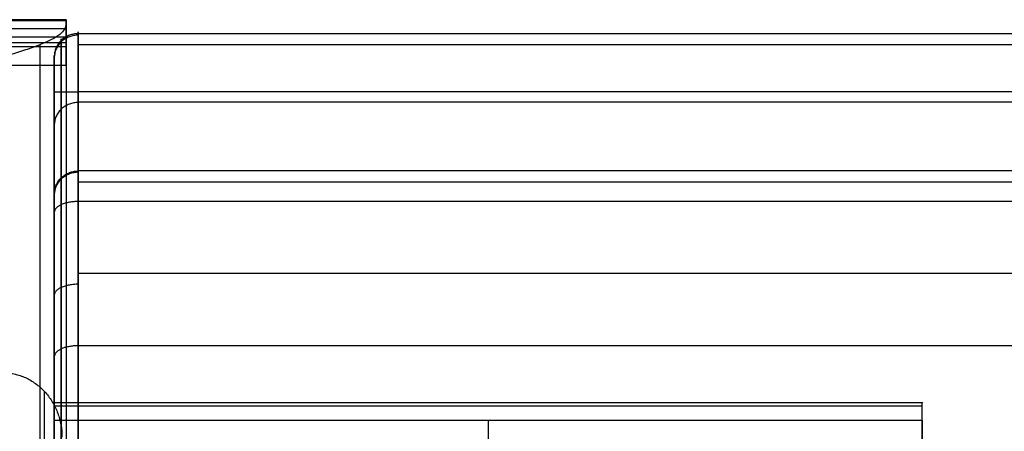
# Model space of a CAD drawing. Header units: millimetres. Extents: x -2518 to 1282, y -1102 to -49.
# Tile 73 of 154: x -1476 to -1312, y -118 to -49. Entities that reach past the tile are written whole.
import ezdxf

# ---------------------------------------------------------------- set-up
doc = ezdxf.new("R2010")
doc.units = ezdxf.units.MM
for name, color, linetype, true_color in [('Patt 1$Calque 24', 7, 'Continuous', 0xff000d), ('Patt 1$SOLIDE', 7, 'Continuous', 0x0070ff), ('patt2$Calque 20', 7, 'Continuous', 0xf24ad7), ('patt2$SOLIDEE', 7, 'Continuous', 0x3100ff)]:
    doc.layers.add(name, color=color, linetype=linetype, true_color=true_color)

msp = doc.modelspace()

# ---------------------------------------------------------------- linework, layer by layer
at = {"layer": 'Patt 1$Calque 24'}
for points, weights, degree, knots in [([(-1470.43, -113.46, -351.65), (-1470.43, -113.19, -352.58), (-1470.43, -113.35, -353.53), (-1470.43, -113.93, -354.3), (-1470.43, -114.51, -355.07), (-1470.43, -115.37, -355.51), (-1470.43, -116.34, -355.51)], [1, 0.929198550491, 0.929198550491, 1, 0.929198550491, 0.929198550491, 1], 3, [-192.685675, -192.685675, -192.685675, -192.685675, -189.895357, -189.895357, -189.895357, -187.105039, -187.105039, -187.105039, -187.105039]), ([(-1325.43, -116.34, -355.51), (-1325.43, -114.83, -355.51), (-1325.43, -113.93, -354.3), (-1325.43, -113.03, -353.09), (-1325.43, -113.46, -351.65)], [1, 0.893797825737, 1, 0.893797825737, 1], 2, [187.105039, 187.105039, 187.105039, 189.895357, 189.895357, 192.685675, 192.685675, 192.685675])]:
    msp.add_rational_spline(points, weights, degree=degree, knots=knots, dxfattribs=at)
for points, degree in [([(-1325.43, -113.46, -351.65), (-1397.93, -113.46, -351.65), (-1470.43, -113.46, -351.65)], 2), ([(-1325.43, -152.9, -254.51), (-1325.43, -144.36, -275.55), (-1325.43, -131.84, -306.38), (-1325.43, -113.46, -351.65)], 3), ([(-1470.43, -113.93, -354.3), (-1397.93, -113.93, -354.3), (-1325.43, -113.93, -354.3)], 2), ([(-1470.43, -116.34, -355.51), (-1397.93, -116.34, -355.51), (-1325.43, -116.34, -355.51)], 2), ([(-1470.43, -116.34, -355.51), (-1470.43, -177.74, -355.51), (-1470.43, -239.14, -355.51), (-1470.43, -300.54, -355.51)], 3), ([(-1397.93, -116.34, -355.51), (-1397.93, -138.62, -355.51), (-1397.93, -160.91, -355.51), (-1397.93, -183.2, -355.51)], 3), ([(-1325.43, -116.34, -355.51), (-1325.43, -149.77, -355.51), (-1325.43, -183.2, -355.51)], 2)]:
    msp.add_open_spline(points, degree=degree, dxfattribs=at)
msp.add_open_spline([(-1470.43, -113.46, -351.65), (-1470.43, -169.93, -212.57), (-1470.43, -172.07, -207.3), (-1470.43, -172.9, -205.49), (-1470.43, -173.6, -204.51)], degree=3, knots=[-166.149065, -166.149065, -166.149065, -166.149065, -110.766043, -58.634574, -58.634574, -58.634574, -58.634574], dxfattribs=at)
at = {"layer": 'Patt 1$SOLIDE'}
msp.add_line((-1470.43, -222.47, 344.73), (-1470.43, -61.42, 344.73), dxfattribs=at)
at = {"layer": 'Patt 1$SOLIDE', "extrusion": (-1, 0, 0)}
for centre, radius, start, end in [((61.42, 338.73, 1466.43), 10, 90, 193.7653), ((61.42, 338.73, 1469.26), 8.83, 90, 193.4004), ((61.42, 338.73, 1470.43), 6, 89.9971, 192.1644), ((84.39, 271.28, 1469.26), 8.83, 193.4344, 242.5304), ((84.39, 271.28, 1470.43), 6, 192.2862, 242.5311)]:
    msp.add_arc(centre, radius, start, end, dxfattribs=at)
at = {"layer": 'Patt 1$SOLIDE'}
for points, knots in [([(-1466.43, -51.71, 336.35), (-1466.65, -51.71, 336.35), (-1467.09, -51.74, 336.36), (-1467.75, -51.9, 336.41), (-1468.4, -52.18, 336.49), (-1469, -52.58, 336.61), (-1469.52, -53.08, 336.76), (-1469.93, -53.65, 336.93), (-1470.23, -54.28, 337.11), (-1470.39, -54.92, 337.29), (-1470.43, -55.34, 337.41), (-1470.43, -55.55, 337.47)], [0, 0, 0, 0, 0.647554, 1.330635, 2.041607, 2.770486, 3.505639, 4.23482, 4.946366, 5.630242, 6.278737, 6.278737, 6.278737, 6.278737]), ([(-1470.43, -78.52, 270), (-1470.43, -78.32, 269.94), (-1470.39, -77.89, 269.82), (-1470.23, -77.25, 269.64), (-1469.93, -76.62, 269.46), (-1469.52, -76.05, 269.3), (-1469, -75.55, 269.15), (-1468.4, -75.15, 269.04), (-1467.75, -74.87, 268.95), (-1467.09, -74.71, 268.91), (-1466.65, -74.67, 268.9), (-1466.43, -74.67, 268.9)], [-6.279142, -6.279142, -6.279142, -6.279142, -5.630607, -4.94667, -4.235047, -3.505787, -2.770568, -2.041642, -1.330645, -0.647555, 0, 0, 0, 0]), ([(-1466.43, -103.89, 249.87), (-1466.65, -103.89, 249.87), (-1467.09, -103.91, 249.9), (-1467.75, -103.98, 250.05), (-1468.4, -104.12, 250.31), (-1469, -104.3, 250.67), (-1469.52, -104.54, 251.14), (-1469.93, -104.81, 251.67), (-1470.23, -105.11, 252.25), (-1470.39, -105.41, 252.84), (-1470.43, -105.61, 253.24), (-1470.43, -105.71, 253.43)], [0, 0, 0, 0, 0.647551, 1.330604, 2.041488, 2.770183, 3.505018, 4.233722, 4.944621, 5.627693, 6.275045, 6.275045, 6.275045, 6.275045]), ([(-1470.43, -105.71, 253.43), (-1470.43, -115.56, 248.51), (-1470.43, -132.6, 233.59), (-1470.43, -139.63, 212.05), (-1470.43, -140.05, 201.21)], [0.02834, 0.02834, 0.02834, 0.02834, 33.078934, 65.59512, 65.59512, 65.59512, 65.59512])]:
    msp.add_open_spline(points, degree=3, knots=knots, dxfattribs=at)
for points, weights in [([(-1466.43, -51.96, 341.99), (-1470.43, -51.96, 341.99), (-1470.43, -55.75, 340.69)], [1, 0.707106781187, 1]), ([(-1470.43, -61.42, 344.73), (-1470.43, -61.42, 348.73), (-1466.43, -61.42, 348.73)], [1, 0.707106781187, 1]), ([(-1466.43, -63.22, 302.53), (-1470.43, -63.22, 302.53), (-1470.43, -67.01, 303.82)], [1, 0.707106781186, 1]), ([(-1466.43, -74.89, 268.14), (-1470.43, -74.89, 268.14), (-1470.43, -78.69, 269.39)], [1, 0.707106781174, 1]), ([(-1466.43, -74.67, 268.9), (-1466.43, -75.75, 264.5), (-1466.43, -79.77, 262.4)], [1, 0.910809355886, 1]), ([(-1466.43, -79.77, 262.4), (-1470.43, -79.77, 262.4), (-1470.43, -81.62, 265.95)], [1, 0.707106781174, 1]), ([(-1466.43, -93.61, 255.21), (-1470.43, -93.61, 255.21), (-1470.43, -95.45, 258.76)], [1, 0.707106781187, 1]), ([(-1466.43, -103.89, 249.87), (-1466.46, -103.89, 249.87), (-1466.48, -103.89, 249.87)], [0.999999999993, 0.997304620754, 0.99465885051]), ([(-1466.43, -103.89, 249.87), (-1466.43, -134.72, 234.39), (-1466.43, -136.06, 200.92)], [1, 0.872810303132, 1])]:
    msp.add_rational_spline(points, weights, degree=2, dxfattribs=at)
for points in [[(-624.43, -51.71, 336.35), (-1045.43, -51.71, 336.35), (-1466.43, -51.71, 336.35)], [(-1466.43, -51.71, 336.35), (-1466.43, -63.19, 302.62), (-1466.43, -74.67, 268.9)], [(-1469.26, -52.83, 336.69), (-1469.26, -64.31, 302.96), (-1469.26, -75.8, 269.23)], [(-624.43, -53.55, 344.9), (-1045.43, -53.55, 344.9), (-1466.43, -53.55, 344.9)], [(-1470.43, -55.55, 337.47), (-1470.43, -67.04, 303.73), (-1470.43, -78.52, 270)], [(-1469.26, -222.47, 347.56), (-1469.26, -141.95, 347.56), (-1469.26, -61.42, 347.56)], [(-624.43, -61.42, 348.73), (-1045.43, -61.42, 348.73), (-1466.43, -61.42, 348.73)], [(-1466.43, -222.47, 348.73), (-1466.43, -141.95, 348.73), (-1466.43, -61.42, 348.73)], [(-624.43, -63.19, 302.62), (-1045.43, -63.19, 302.62), (-1466.43, -63.19, 302.62)], [(-624.43, -74.67, 268.9), (-1045.43, -74.67, 268.9), (-1466.43, -74.67, 268.9)], [(-624.43, -76.52, 265.1), (-1045.43, -76.52, 265.1), (-1466.43, -76.52, 265.1)], [(-1469.26, -80.31, 263.44), (-1469.26, -92.37, 257.18), (-1469.26, -104.42, 250.91)], [(-624.43, -79.77, 262.4), (-1045.43, -79.77, 262.4), (-1466.43, -79.77, 262.4)], [(-1466.43, -79.77, 262.4), (-1466.43, -91.83, 256.13), (-1466.43, -103.89, 249.87)], [(-1470.43, -81.62, 265.95), (-1470.43, -93.67, 259.69), (-1470.43, -105.71, 253.43)], [(-624.43, -91.83, 256.13), (-1045.43, -91.83, 256.13), (-1466.43, -91.83, 256.13)], [(-624.43, -103.89, 249.87), (-1045.43, -103.89, 249.87), (-1466.43, -103.89, 249.87)]]:
    msp.add_open_spline(points, degree=2, dxfattribs=at)
msp.add_rational_spline([(-1469.26, -104.42, 250.91), (-1469.26, -113.85, 246.2), (-1469.26, -130.15, 231.93), (-1469.26, -136.84, 211.37), (-1469.26, -137.23, 201.01)], [0.853553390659, 0.853553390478, 0.853553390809, 0.853553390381, 0.853553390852], degree=3, knots=[0.007483, 0.007483, 0.007483, 0.007483, 33.078934, 65.684249, 65.684249, 65.684249, 65.684249], dxfattribs=at)
at = {"layer": 'patt2$Calque 20'}
msp.add_open_spline([(-1479.14, -108.37, -350.54), (-1478.86, -108.37, -350.54), (-1478.28, -108.39, -350.53), (-1477.42, -108.52, -350.53), (-1476.54, -108.73, -350.53), (-1475.66, -109.03, -350.52), (-1474.8, -109.42, -350.52), (-1473.96, -109.92, -350.52), (-1473.16, -110.5, -350.51), (-1472.41, -111.17, -350.51), (-1471.72, -111.91, -350.51), (-1471.1, -112.72, -350.51), (-1470.56, -113.59, -350.5), (-1470.11, -114.49, -350.5), (-1469.74, -115.43, -350.5), (-1469.47, -116.37, -350.5), (-1469.27, -117.32, -350.5), (-1469.16, -118.25, -350.5), (-1469.14, -118.87, -350.5), (-1469.14, -119.18, -350.5)], degree=3, knots=[-16.342125, -16.342125, -16.342125, -16.342125, -15.496121, -14.621962, -13.720618, -12.793513, -11.842596, -10.870409, -9.880128, -8.875564, -7.861117, -6.841678, -5.822474, -4.808892, -3.806267, -2.819691, -1.85383, -0.912786, 0, 0, 0, 0], dxfattribs=at)
msp.add_open_spline([(-1471.99, -171.45, -202.93), (-1472.03, -141.49, -276.72), (-1472.07, -111.54, -350.51)], degree=2, dxfattribs=at)
at = {"layer": 'patt2$SOLIDEE'}
for points, degree in [([(-2517.63, -49.37, 340.63), (-1993.05, -49.37, 340.63), (-1468.47, -49.37, 340.63)], 2), ([(-1468.47, -49.55, 343.73), (-1992.79, -49.55, 343.73), (-2517.1, -49.55, 343.73)], 2), ([(-1468.47, -50.92, 346.47), (-1992.1, -50.92, 346.47), (-2515.73, -50.92, 346.47)], 2), ([(-2337.28, -49.37, 350.56), (-1902.88, -49.37, 350.56), (-1468.47, -49.37, 350.56)], 2), ([(-1468.47, -49.37, 348.9), (-1902.62, -49.37, 348.9), (-2336.77, -49.37, 348.9)], 2), ([(-2335.04, -49.37, 343.15), (-1901.76, -49.37, 343.15), (-1468.47, -49.37, 343.15)], 2), ([(-1468.47, -49.37, 338.11), (-1472.47, -49.37, 338.11), (-1476.47, -49.37, 338.11)], 2), ([(-1468.47, -49.37, 350.56), (-1468.47, -49.37, 349.73), (-1468.47, -49.37, 348.9)], 2), ([(-1468.47, -49.37, 350.56), (-1468.47, -53.21, 350.56), (-1468.47, -57.05, 350.56)], 2), ([(-1468.47, -57.05, 350.56), (-1468.47, -53.21, 349.73), (-1468.47, -49.37, 348.9)], 2), ([(-1468.47, -49.37, 343.15), (-1468.47, -49.37, 340.63), (-1468.47, -49.37, 338.11)], 2), ([(-1468.47, -50.1, 335.56), (-1468.47, -52.9, 335.56), (-1468.47, -55.7, 335.56), (-1468.47, -58.5, 335.56)], 3), ([(-1468.47, -52.29, 348.04), (-1991.42, -52.29, 348.04), (-2514.36, -52.29, 348.04)], 2), ([(-2518.47, -53.21, 349.73), (-1993.47, -53.21, 349.73), (-1468.47, -53.21, 349.73)], 2), ([(-1468.47, -53.92, 349.19), (-1990.6, -53.92, 349.19), (-2512.73, -53.92, 349.19)], 2), ([(-1472.87, -53.57, 346.17), (-1472.87, -110.82, 346.17), (-1472.87, -168.08, 346.17), (-1472.87, -225.33, 346.17)], 3), ([(-1468.47, -57.05, 350.56), (-1475.97, -57.05, 350.56), (-1483.47, -57.05, 350.56)], 2), ([(-1468.47, -58.5, 335.56), (-1468.47, -111.75, 335.56), (-1468.47, -164.99, 335.56), (-1468.47, -218.23, 335.56)], 3)]:
    msp.add_open_spline(points, degree=degree, dxfattribs=at)
for points, knots in [([(-1468.47, -50.1, 335.56), (-1468.47, -50.39, 336.45), (-1468.55, -50.68, 337.36), (-1468.89, -51.26, 339.22), (-1469.16, -51.55, 340.16), (-1469.89, -52.13, 342.01), (-1470.36, -52.42, 342.91), (-1471.48, -53, 344.63), (-1472.13, -53.28, 345.44), (-1473.6, -53.86, 346.9), (-1474.41, -54.15, 347.56), (-1476.12, -54.73, 348.68), (-1477.03, -55.02, 349.14), (-1478.87, -55.6, 349.88), (-1479.81, -55.89, 350.14), (-1481.67, -56.47, 350.49), (-1482.59, -56.76, 350.56), (-1483.47, -57.05, 350.56)], [0, 0, 0, 0, 0.87722, 0.87722, 1.754439, 1.754439, 2.631659, 2.631659, 3.508878, 3.508878, 4.386098, 4.386098, 5.263317, 5.263317, 6.140537, 6.140537, 7.017757, 7.017757, 7.017757, 7.017757]), ([(-1468.47, -49.37, 343.15), (-1468.47, -49.42, 343.35), (-1468.47, -49.81, 344.58), (-1468.47, -50.98, 346.74), (-1468.47, -52.25, 348.09), (-1468.47, -53.76, 349.18), (-1468.47, -55.41, 349.95), (-1468.47, -57.05, 350.56)], [481.869298, 481.869298, 481.869298, 481.869298, 486.619907, 512.231481, 537.843055, 563.454629, 589.066204, 589.066204, 589.066204, 589.066204]), ([(-1468.47, -58.5, 335.56), (-1468.47, -58.58, 335.32), (-1468.47, -58.9, 334.37), (-1468.47, -59.68, 332.02), (-1468.47, -60.77, 328.8), (-1468.47, -65.44, 315.1), (-1468.47, -70.86, 299.2), (-1468.47, -76.28, 283.28), (-1468.47, -78.15, 277.78), (-1468.47, -78.9, 275.61), (-1468.47, -79.38, 274.32), (-1468.47, -79.67, 273.61), (-1468.47, -79.92, 273.03), (-1468.47, -80.13, 272.61), (-1468.47, -80.27, 272.35), (-1468.47, -80.37, 272.19), (-1468.47, -80.42, 272.12), (-1468.47, -80.46, 272.07), (-1468.47, -80.48, 272.05), (-1468.47, -80.49, 272.03), (-1468.47, -80.5, 272.02), (-1468.47, -80.51, 272.01), (-1468.47, -80.52, 272), (-1468.47, -80.54, 271.98), (-1468.47, -80.57, 271.96), (-1468.47, -80.6, 271.93), (-1468.47, -80.65, 271.88), (-1468.47, -80.72, 271.83), (-1468.47, -80.82, 271.75), (-1468.47, -80.93, 271.67), (-1468.47, -81.13, 271.53), (-1468.47, -81.36, 271.37), (-1468.47, -81.62, 271.21), (-1468.47, -81.87, 271.05), (-1468.47, -82.14, 270.89), (-1468.47, -82.58, 270.62), (-1468.47, -83.17, 270.27), (-1468.47, -84.3, 269.64), (-1468.47, -85.68, 268.88), (-1468.47, -87.31, 268.01), (-1468.47, -89.13, 267.05), (-1468.47, -91.26, 265.94), (-1468.47, -94.53, 264.24), (-1468.47, -98.55, 262.15), (-1468.47, -103.19, 259.69), (-1468.47, -107.46, 257.32), (-1468.47, -110.75, 255.31), (-1468.47, -113.16, 253.7), (-1468.47, -115.51, 252.02), (-1468.47, -118.43, 249.68), (-1468.47, -121.89, 246.4), (-1468.47, -125.3, 242.66), (-1468.47, -128.02, 239.32), (-1468.47, -130.06, 236.55), (-1468.47, -131.86, 233.91), (-1468.47, -133.79, 230.69), (-1468.47, -135.66, 226.93), (-1468.47, -137.19, 223.27), (-1468.47, -138.25, 220.31), (-1468.47, -138.96, 218.01), (-1468.47, -139.49, 216.1), (-1468.47, -140.04, 213.73), (-1468.47, -140.39, 211.73), (-1468.47, -140.58, 210.47), (-1468.47, -140.64, 210.11), (-1468.47, -140.71, 209.59), (-1468.47, -140.79, 208.92), (-1468.47, -140.89, 208.1), (-1468.47, -140.99, 207.17), (-1468.47, -141.12, 206.08), (-1468.47, -141.28, 204.62), (-1468.47, -141.46, 202.95), (-1468.47, -142.07, 197.41), (-1468.47, -143.86, 180.84), (-1468.47, -146.82, 153.22), (-1468.47, -155, 76.89), (-1468.47, -167.43, -39.4), (-1468.47, -178.63, -144.01), (-1468.47, -184.15, -195.64)], [5.245713, 5.245713, 5.245713, 5.245713, 6.022017, 8.235511, 12.686572, 16.211924, 51.665423, 63.086293, 66.666348, 69.094035, 69.974609, 70.771529, 71.414904, 71.850832, 72.193286, 72.303149, 72.413012, 72.448508, 72.484005, 72.502006, 72.520007, 72.532312, 72.544617, 72.570732, 72.596847, 72.651364, 72.705882, 72.808855, 72.911828, 73.070958, 73.230088, 73.640823, 73.903297, 74.165771, 74.509534, 74.853297, 75.714424, 76.57555, 78.728028, 80.4308, 82.133572, 84.886697, 87.639821, 93.204359, 98.4804, 103.377043, 107.862593, 110.038631, 112.091605, 116.496562, 121.251473, 126.408237, 131.676976, 134.168215, 136.7021, 141.262433, 145.424679, 149.307645, 153.143559, 154.844823, 156.535315, 159.100682, 162.132179, 162.618272, 162.926986, 163.2357, 164.180629, 164.953908, 165.727188, 166.979833, 168.232478, 170.137487, 172.042495, 184.92836, 220.155011, 255.381662, 415.225601, 570.999538, 570.999538, 570.999538, 570.999538])]:
    msp.add_open_spline(points, degree=3, knots=knots, dxfattribs=at)

doc.saveas('drawing.dxf')
